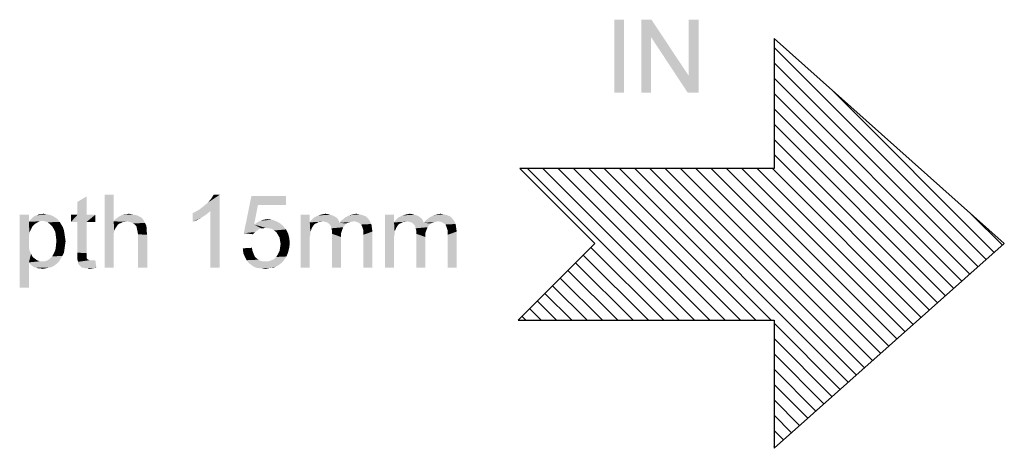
# Model space of a CAD drawing. Header units: millimetres. Extents: x 0 to 594, y 1 to 420.
# Tile 103 of 214: x 345 to 385, y 203 to 221. Entities that reach past the tile are written whole.
import ezdxf

# ---------------------------------------------------------------- set-up
doc = ezdxf.new("R2010")
doc.units = ezdxf.units.MM
doc.header["$LTSCALE"] = 32.67
doc.layers.add('61765N-2-A-2_DXF_TEXT', color=7, linetype='CONTINUOUS')
doc.layers.add('61765N-2-A-2DXF_CONTINUOUS_LINE', color=7, linetype='CONTINUOUS')

# ---------------------------------------------------------------- blocks, each defined once
blk = doc.blocks.new('IN00_BL32', base_point=(375.323, 211.813))
at = {"layer": '61765N-2-A-2DXF_CONTINUOUS_LINE', "color": 5, "linetype": 'Continuous'}
for p, q in [((385.323, 211.424), (375.849, 219.845)), ((375.849, 219.845), (375.849, 214.505)), ((384.576, 210.76), (375.849, 219.486)), ((384.242, 210.463), (375.849, 218.856)), ((383.908, 210.166), (375.849, 218.226)), ((383.575, 209.87), (375.849, 217.596)), ((384.909, 211.056), (378.292, 217.673)), ((383.241, 209.573), (375.849, 216.965)), ((382.907, 209.277), (375.849, 216.335)), ((382.574, 208.98), (375.849, 215.705)), ((382.24, 208.684), (375.849, 215.075)), ((365.399, 214.505), (368.481, 211.424)), ((375.849, 214.505), (365.399, 214.505)), ((371.945, 208.266), (365.705, 214.505)), ((372.575, 208.266), (366.336, 214.505)), ((373.205, 208.266), (366.966, 214.505)), ((373.835, 208.266), (367.596, 214.505)), ((374.465, 208.266), (368.226, 214.505)), ((375.096, 208.266), (368.856, 214.505)), ((375.726, 208.266), (369.487, 214.505)), ((378.904, 205.718), (370.117, 214.505)), ((379.237, 206.015), (370.747, 214.505)), ((379.571, 206.311), (371.377, 214.505)), ((379.905, 206.608), (372.007, 214.505)), ((380.238, 206.904), (372.638, 214.505)), ((380.572, 207.201), (373.268, 214.505)), ((380.906, 207.497), (373.898, 214.505)), ((381.239, 207.794), (374.528, 214.505)), ((381.573, 208.091), (375.158, 214.505)), ((381.906, 208.387), (375.789, 214.505)), ((385.243, 211.353), (383.964, 212.632)), ((368.481, 211.424), (365.323, 208.266)), ((371.314, 208.266), (368.319, 211.262)), ((375.849, 203.003), (385.323, 211.424)), ((370.054, 208.266), (367.688, 210.632)), ((370.684, 208.266), (368.003, 210.947)), ((369.424, 208.266), (367.373, 210.316)), ((368.794, 208.266), (367.058, 210.001)), ((368.163, 208.266), (366.743, 209.686)), ((366.903, 208.266), (366.113, 209.056)), ((367.533, 208.266), (366.428, 209.371)), ((366.273, 208.266), (365.798, 208.741)), ((365.323, 208.266), (375.849, 208.266)), ((365.643, 208.266), (365.483, 208.426)), ((375.849, 208.266), (375.849, 203.003)), ((378.57, 205.422), (375.849, 208.143)), ((378.237, 205.125), (375.849, 207.512)), ((377.903, 204.828), (375.849, 206.882)), ((377.569, 204.532), (375.849, 206.252)), ((377.236, 204.235), (375.849, 205.622)), ((376.902, 203.939), (375.849, 204.992)), ((376.568, 203.642), (375.849, 204.361)), ((376.235, 203.346), (375.849, 203.731)), ((375.901, 203.049), (375.849, 203.101))]:
    blk.add_line(p, q, dxfattribs=at)
at = {"layer": '61765N-2-A-2DXF_CONTINUOUS_LINE', "color": 2, "linetype": 'Continuous'}
for points in [[(369.677, 220.623), (369.277, 217.623), (369.277, 220.623)], [(369.277, 217.623), (369.677, 220.623), (369.677, 217.623)], [(370.81, 220.623), (370.788, 219.912), (370.388, 217.623)], [(370.81, 220.623), (370.388, 217.623), (370.388, 220.623)], [(370.788, 219.912), (370.81, 220.623), (372.343, 218.312)], [(372.299, 217.623), (372.343, 218.312), (372.743, 220.623)], [(372.299, 217.623), (372.743, 220.623), (372.743, 217.623)], [(372.743, 220.623), (372.343, 218.312), (372.343, 220.623)], [(370.388, 217.623), (370.788, 219.912), (370.788, 217.623)], [(372.343, 218.312), (372.299, 217.623), (370.788, 219.912)]]:
    blk.add_solid(points, dxfattribs=at)

msp = doc.modelspace()

# ---------------------------------------------------------------- linework, layer by layer
at = {"layer": '61765N-2-A-2_DXF_TEXT', "color": 2, "linetype": 'Continuous'}
for points in [[(347.1957, 212.6018), (347.1957, 213.1352), (347.5735, 213.3574)], [(347.1957, 212.6018), (347.5735, 213.3574), (347.5735, 212.6018)], [(348.6846, 213.4241), (348.6846, 212.3352), (348.3068, 210.4241)], [(348.6846, 213.4241), (348.3068, 210.4241), (348.3068, 213.4241)], [(352.2179, 212.8241), (352.329, 212.9129), (353.0401, 213.4241)], [(352.6624, 212.7574), (352.2179, 212.8241), (353.0401, 213.4241)], [(352.329, 212.9129), (352.4624, 213.0241), (353.0401, 213.4241)], [(352.4624, 213.0241), (352.5735, 213.1129), (353.0401, 213.4241)], [(352.5735, 213.1129), (352.6624, 213.2241), (353.0401, 213.4241)], [(352.6624, 213.2241), (352.729, 213.3129), (353.0401, 213.4241)], [(352.6624, 210.4241), (352.6624, 212.7574), (353.0401, 213.4241)], [(352.6624, 210.4241), (353.0401, 213.4241), (353.0401, 210.4241)], [(353.0401, 213.4241), (352.729, 213.3129), (352.7957, 213.4241)], [(354.6179, 213.0018), (354.0401, 211.8463), (354.3512, 213.3796)], [(354.3512, 213.3796), (355.7735, 213.3796), (354.6179, 213.0018)], [(354.6179, 213.0018), (355.7735, 213.3796), (355.7735, 213.0018)], [(351.929, 212.6685), (352.0624, 212.7352), (352.6624, 212.7574)], [(351.929, 212.6685), (352.6624, 212.7574), (352.5068, 212.6241)], [(352.5068, 212.6241), (351.929, 212.3129), (351.929, 212.6685)], [(352.6624, 212.7574), (352.0624, 212.7352), (352.2179, 212.8241)], [(354.6179, 213.0018), (354.4624, 212.2018), (354.0401, 211.8463)], [(345.1957, 212.6018), (345.1957, 212.3129), (344.8179, 209.6018)], [(345.1957, 212.6018), (344.8179, 209.6018), (344.8179, 212.6018)], [(345.1957, 212.3129), (345.2179, 211.8685), (344.8179, 209.6018)], [(345.7512, 212.3574), (345.1957, 212.3129), (345.2401, 212.3796)], [(345.7512, 212.3574), (345.6401, 212.3352), (345.1957, 212.3129)], [(345.1957, 212.3129), (345.6401, 212.3352), (345.5512, 212.2907)], [(345.1957, 212.3129), (345.5512, 212.2907), (345.4401, 212.2241)], [(345.1957, 212.3129), (345.4401, 212.2241), (345.3512, 212.1352)], [(345.1957, 212.3129), (345.3512, 212.1352), (345.2179, 211.8685)], [(346.3735, 212.4241), (345.2401, 212.3796), (345.3068, 212.4463)], [(345.7512, 212.3574), (345.2401, 212.3796), (346.3735, 212.4241)], [(346.2846, 212.4907), (345.3068, 212.4463), (345.3735, 212.5129)], [(345.3068, 212.4463), (346.2846, 212.4907), (346.3735, 212.4241)], [(346.1735, 212.5574), (345.3735, 212.5129), (345.4401, 212.5574)], [(345.3735, 212.5129), (346.1735, 212.5574), (346.2846, 212.4907)], [(345.4401, 212.5574), (345.529, 212.5796), (346.0624, 212.6018)], [(345.4401, 212.5574), (346.0624, 212.6018), (346.1735, 212.5574)], [(345.929, 212.6241), (346.0624, 212.6018), (345.529, 212.5796)], [(345.7068, 212.6241), (345.929, 212.6241), (345.529, 212.5796)], [(345.7068, 212.6241), (345.529, 212.5796), (345.6179, 212.6241)], [(345.7068, 212.6241), (345.7957, 212.6463), (345.929, 212.6241)], [(345.8624, 212.3352), (345.7512, 212.3574), (346.3735, 212.4241)], [(345.8624, 212.3352), (346.3735, 212.4241), (346.4624, 212.3129)], [(346.4624, 212.3129), (345.9735, 212.2907), (345.8624, 212.3352)], [(346.0624, 212.2241), (345.9735, 212.2907), (346.4624, 212.3129)], [(346.0624, 212.2241), (346.4624, 212.3129), (346.529, 212.2018)], [(347.5735, 212.6018), (347.929, 212.6018), (346.929, 212.3129)], [(347.1957, 212.6018), (347.5735, 212.6018), (346.929, 212.3129)], [(347.1957, 212.6018), (346.929, 212.3129), (346.929, 212.6018)], [(347.1957, 212.3129), (346.929, 212.3129), (347.929, 212.6018)], [(347.5735, 212.3129), (347.1957, 212.3129), (347.929, 212.6018)], [(347.5735, 212.3129), (347.1957, 211.0463), (347.1957, 212.3129)], [(347.1957, 211.0463), (347.5735, 212.3129), (347.5735, 211.0241)], [(347.5735, 212.3129), (347.929, 212.6018), (347.929, 212.3129)], [(348.6846, 212.3352), (348.7068, 211.9352), (348.3068, 210.4241)], [(349.929, 212.3574), (348.6846, 212.3352), (348.729, 212.4018)], [(349.2401, 212.3352), (348.6846, 212.3352), (349.929, 212.3574)], [(348.6846, 212.3352), (349.2401, 212.3352), (349.0846, 212.3129)], [(348.6846, 212.3352), (349.0846, 212.3129), (348.929, 212.2463)], [(348.6846, 212.3352), (348.929, 212.2463), (348.8624, 212.2018)], [(348.6846, 212.3352), (348.8624, 212.2018), (348.729, 212.0018)], [(348.6846, 212.3352), (348.729, 212.0018), (348.7068, 211.9352)], [(349.8846, 212.4241), (348.729, 212.4018), (348.8179, 212.4685)], [(348.729, 212.4018), (349.8846, 212.4241), (349.929, 212.3574)], [(349.8179, 212.4907), (348.8179, 212.4685), (348.8846, 212.5129)], [(348.8179, 212.4685), (349.8179, 212.4907), (349.8846, 212.4241)], [(349.729, 212.5352), (348.8846, 212.5129), (348.9512, 212.5574)], [(348.8846, 212.5129), (349.729, 212.5352), (349.8179, 212.4907)], [(349.0846, 212.3129), (348.9957, 212.2685), (348.929, 212.2463)], [(349.529, 212.6018), (349.6401, 212.5796), (348.9512, 212.5574)], [(349.529, 212.6018), (348.9512, 212.5574), (349.0401, 212.6018)], [(348.9512, 212.5574), (349.6401, 212.5796), (349.729, 212.5352)], [(349.2179, 212.6241), (349.4179, 212.6241), (349.0401, 212.6018)], [(349.2179, 212.6241), (349.0401, 212.6018), (349.129, 212.6241)], [(349.0401, 212.6018), (349.4179, 212.6241), (349.529, 212.6018)], [(349.0846, 212.3129), (349.2401, 212.3352), (349.1512, 212.3129)], [(349.2179, 212.6241), (349.3068, 212.6463), (349.4179, 212.6241)], [(349.329, 212.3129), (349.2401, 212.3352), (349.929, 212.3574)], [(349.4179, 212.2907), (349.329, 212.3129), (349.929, 212.3574)], [(349.4179, 212.2907), (349.929, 212.3574), (349.9735, 212.2685)], [(349.9735, 212.2685), (349.4846, 212.2463), (349.4179, 212.2907)], [(349.5512, 212.2018), (349.4846, 212.2463), (349.9735, 212.2685)], [(349.5512, 212.2018), (349.9735, 212.2685), (350.0179, 212.1796)], [(352.5068, 212.6241), (352.3068, 212.4907), (351.929, 212.3129)], [(352.3068, 212.4907), (352.1068, 212.3796), (351.929, 212.3129)], [(355.5068, 212.2685), (354.4624, 212.2018), (354.5957, 212.2907)], [(354.4624, 212.2018), (355.5068, 212.2685), (355.6624, 212.1352)], [(355.3735, 212.3352), (354.5957, 212.2907), (354.729, 212.3574)], [(354.5957, 212.2907), (355.3735, 212.3352), (355.5068, 212.2685)], [(355.1957, 212.4018), (354.729, 212.3574), (354.8624, 212.4018)], [(354.729, 212.3574), (355.1957, 212.4018), (355.3735, 212.3352)], [(354.8624, 212.4018), (355.0179, 212.4241), (355.1957, 212.4018)], [(356.7512, 212.6018), (356.7512, 212.2907), (356.3735, 210.4241)], [(356.7512, 212.6018), (356.3735, 210.4241), (356.3735, 212.6018)], [(356.7512, 212.2907), (356.7735, 211.9129), (356.3735, 210.4241)], [(357.2846, 212.3352), (356.7512, 212.2907), (356.7957, 212.3574)], [(357.2846, 212.3352), (357.129, 212.3129), (356.7512, 212.2907)], [(356.7512, 212.2907), (357.129, 212.3129), (357.0624, 212.2685)], [(356.7512, 212.2907), (357.0624, 212.2685), (356.9957, 212.2463)], [(356.7512, 212.2907), (356.9957, 212.2463), (356.929, 212.2018)], [(356.7512, 212.2907), (356.929, 212.2018), (356.8846, 212.1352)], [(356.7512, 212.2907), (356.8846, 212.1352), (356.8401, 212.0685)], [(356.7512, 212.2907), (356.8401, 212.0685), (356.7735, 211.9129)], [(357.9068, 212.4241), (356.7957, 212.3574), (356.8624, 212.4241)], [(357.2846, 212.3352), (356.7957, 212.3574), (357.9068, 212.4241)], [(357.8401, 212.4907), (356.8624, 212.4241), (356.929, 212.4907)], [(356.8624, 212.4241), (357.8401, 212.4907), (357.9068, 212.4241)], [(357.7735, 212.5352), (356.929, 212.4907), (357.0179, 212.5352)], [(356.929, 212.4907), (357.7735, 212.5352), (357.8401, 212.4907)], [(357.6846, 212.5796), (357.0179, 212.5352), (357.1068, 212.5796)], [(357.0179, 212.5352), (357.6846, 212.5796), (357.7735, 212.5352)], [(357.5957, 212.6018), (357.1068, 212.5796), (357.1957, 212.6018)], [(357.1068, 212.5796), (357.5957, 212.6018), (357.6846, 212.5796)], [(357.129, 212.3129), (357.2846, 212.3352), (357.1957, 212.3129)], [(357.5068, 212.6241), (357.1957, 212.6018), (357.2846, 212.6241)], [(357.1957, 212.6018), (357.5068, 212.6241), (357.5957, 212.6018)], [(357.2846, 212.6241), (357.3957, 212.6463), (357.5068, 212.6241)], [(357.2846, 212.3352), (357.9068, 212.4241), (357.9512, 212.3352)], [(357.9512, 212.3352), (357.3735, 212.3129), (357.2846, 212.3352)], [(357.4624, 212.2907), (357.3735, 212.3129), (357.9512, 212.3352)], [(357.4624, 212.2907), (357.9512, 212.3352), (357.9735, 212.2685)], [(357.9735, 212.2685), (357.529, 212.2463), (357.4624, 212.2907)], [(358.2624, 212.2463), (357.529, 212.2463), (357.9735, 212.2685)], [(358.2624, 212.2463), (357.5735, 212.2018), (357.529, 212.2463)], [(357.5735, 212.2018), (358.2624, 212.2463), (358.1957, 212.1796)], [(358.5735, 212.3352), (357.9735, 212.2685), (358.0401, 212.3574)], [(358.5735, 212.3352), (358.4624, 212.3129), (357.9735, 212.2685)], [(358.4624, 212.3129), (358.3512, 212.2907), (357.9735, 212.2685)], [(357.9735, 212.2685), (358.3512, 212.2907), (358.2624, 212.2463)], [(358.0401, 212.3574), (358.129, 212.4241), (359.1512, 212.4463)], [(358.0401, 212.3574), (359.1512, 212.4463), (359.2179, 212.3574)], [(358.0401, 212.3574), (359.2179, 212.3574), (358.5735, 212.3352)], [(359.1512, 212.4463), (358.129, 212.4241), (358.1957, 212.4907)], [(359.0624, 212.5352), (358.1957, 212.4907), (358.2846, 212.5352)], [(358.1957, 212.4907), (359.0624, 212.5352), (359.1512, 212.4463)], [(358.9512, 212.5796), (358.2846, 212.5352), (358.3735, 212.5796)], [(358.2846, 212.5352), (358.9512, 212.5796), (359.0624, 212.5352)], [(358.3735, 212.5796), (358.4624, 212.6018), (358.7957, 212.6241)], [(358.3735, 212.5796), (358.7957, 212.6241), (358.9512, 212.5796)], [(358.7957, 212.6241), (358.4624, 212.6018), (358.5512, 212.6241)], [(358.5512, 212.6241), (358.6624, 212.6463), (358.7957, 212.6241)], [(358.6846, 212.3129), (358.5735, 212.3352), (359.2179, 212.3574)], [(358.7735, 212.2685), (358.6846, 212.3129), (359.2179, 212.3574)], [(358.7735, 212.2685), (359.2179, 212.3574), (359.2846, 212.2241)], [(359.2846, 212.2241), (358.8624, 212.2018), (358.7735, 212.2685)], [(360.2179, 212.6018), (360.2179, 212.2907), (359.8401, 210.4241)], [(360.2179, 212.6018), (359.8401, 210.4241), (359.8401, 212.6018)], [(360.2179, 212.2907), (360.2401, 211.9129), (359.8401, 210.4241)], [(360.7512, 212.3352), (360.2179, 212.2907), (360.2624, 212.3574)], [(360.7512, 212.3352), (360.5957, 212.3129), (360.2179, 212.2907)], [(360.2179, 212.2907), (360.5957, 212.3129), (360.529, 212.2685)], [(360.2179, 212.2907), (360.529, 212.2685), (360.4624, 212.2463)], [(360.2179, 212.2907), (360.4624, 212.2463), (360.3957, 212.2018)], [(360.2179, 212.2907), (360.3957, 212.2018), (360.3512, 212.1352)], [(360.2179, 212.2907), (360.3512, 212.1352), (360.3068, 212.0685)], [(360.2179, 212.2907), (360.3068, 212.0685), (360.2401, 211.9129)], [(361.3735, 212.4241), (360.2624, 212.3574), (360.329, 212.4241)], [(360.7512, 212.3352), (360.2624, 212.3574), (361.3735, 212.4241)], [(361.3068, 212.4907), (360.329, 212.4241), (360.3957, 212.4907)], [(360.329, 212.4241), (361.3068, 212.4907), (361.3735, 212.4241)], [(361.2401, 212.5352), (360.3957, 212.4907), (360.4846, 212.5352)], [(360.3957, 212.4907), (361.2401, 212.5352), (361.3068, 212.4907)], [(361.1512, 212.5796), (360.4846, 212.5352), (360.5735, 212.5796)], [(360.4846, 212.5352), (361.1512, 212.5796), (361.2401, 212.5352)], [(361.0624, 212.6018), (360.5735, 212.5796), (360.6624, 212.6018)], [(360.5735, 212.5796), (361.0624, 212.6018), (361.1512, 212.5796)], [(360.5957, 212.3129), (360.7512, 212.3352), (360.6624, 212.3129)], [(360.9735, 212.6241), (360.6624, 212.6018), (360.7512, 212.6241)], [(360.6624, 212.6018), (360.9735, 212.6241), (361.0624, 212.6018)], [(360.7512, 212.6241), (360.8624, 212.6463), (360.9735, 212.6241)], [(360.7512, 212.3352), (361.3735, 212.4241), (361.4179, 212.3352)], [(361.4179, 212.3352), (360.8401, 212.3129), (360.7512, 212.3352)], [(360.929, 212.2907), (360.8401, 212.3129), (361.4179, 212.3352)], [(360.929, 212.2907), (361.4179, 212.3352), (361.4401, 212.2685)], [(361.4401, 212.2685), (360.9957, 212.2463), (360.929, 212.2907)], [(361.729, 212.2463), (360.9957, 212.2463), (361.4401, 212.2685)], [(361.729, 212.2463), (361.0401, 212.2018), (360.9957, 212.2463)], [(361.0401, 212.2018), (361.729, 212.2463), (361.6624, 212.1796)], [(362.0401, 212.3352), (361.4401, 212.2685), (361.5068, 212.3574)], [(362.0401, 212.3352), (361.929, 212.3129), (361.4401, 212.2685)], [(361.929, 212.3129), (361.8179, 212.2907), (361.4401, 212.2685)], [(361.4401, 212.2685), (361.8179, 212.2907), (361.729, 212.2463)], [(361.5068, 212.3574), (361.5957, 212.4241), (362.6179, 212.4463)], [(361.5068, 212.3574), (362.6179, 212.4463), (362.6846, 212.3574)], [(361.5068, 212.3574), (362.6846, 212.3574), (362.0401, 212.3352)], [(362.6179, 212.4463), (361.5957, 212.4241), (361.6624, 212.4907)], [(362.529, 212.5352), (361.6624, 212.4907), (361.7512, 212.5352)], [(361.6624, 212.4907), (362.529, 212.5352), (362.6179, 212.4463)], [(362.4179, 212.5796), (361.7512, 212.5352), (361.8401, 212.5796)], [(361.7512, 212.5352), (362.4179, 212.5796), (362.529, 212.5352)], [(361.8401, 212.5796), (361.929, 212.6018), (362.2624, 212.6241)], [(361.8401, 212.5796), (362.2624, 212.6241), (362.4179, 212.5796)], [(362.2624, 212.6241), (361.929, 212.6018), (362.0179, 212.6241)], [(362.0179, 212.6241), (362.129, 212.6463), (362.2624, 212.6241)], [(362.1512, 212.3129), (362.0401, 212.3352), (362.6846, 212.3574)], [(362.2401, 212.2685), (362.1512, 212.3129), (362.6846, 212.3574)], [(362.2401, 212.2685), (362.6846, 212.3574), (362.7512, 212.2241)], [(362.7512, 212.2241), (362.329, 212.2018), (362.2401, 212.2685)], [(345.2179, 211.8685), (345.1957, 211.6907), (344.8179, 209.6018)], [(345.3512, 212.1352), (345.2846, 212.0018), (345.2179, 211.8685)], [(346.529, 212.2018), (346.1512, 212.1352), (346.0624, 212.2241)], [(346.1512, 212.1352), (346.529, 212.2018), (346.5957, 212.0907)], [(346.5957, 212.0907), (346.2179, 212.0241), (346.1512, 212.1352)], [(346.2179, 212.0241), (346.5957, 212.0907), (346.6401, 211.9574)], [(346.6401, 211.9574), (346.2846, 211.8907), (346.2179, 212.0241)], [(346.2846, 211.8907), (346.6401, 211.9574), (346.6624, 211.8241)], [(346.6624, 211.8241), (346.3068, 211.7129), (346.2846, 211.8907)], [(348.7068, 211.9352), (348.6846, 211.8241), (348.3068, 210.4241)], [(348.8624, 212.2018), (348.7735, 212.0685), (348.729, 212.0018)], [(348.8624, 212.2018), (348.8179, 212.1352), (348.7735, 212.0685)], [(350.0179, 212.1796), (349.6179, 212.1352), (349.5512, 212.2018)], [(349.6179, 212.1352), (350.0179, 212.1796), (350.0401, 212.0685)], [(350.0401, 212.0685), (349.6401, 212.0241), (349.6179, 212.1352)], [(349.6624, 211.9352), (349.6401, 212.0241), (350.0401, 212.0685)], [(349.6624, 211.9352), (350.0401, 212.0685), (350.0401, 211.9352)], [(350.0401, 211.9352), (349.6846, 211.8018), (349.6624, 211.9352)], [(349.6846, 211.8018), (350.0401, 211.9352), (350.0624, 211.7796)], [(354.4624, 212.2018), (354.7512, 212.0463), (354.0401, 211.8463)], [(354.7512, 212.0463), (354.6846, 212.0241), (354.0401, 211.8463)], [(354.6846, 212.0241), (354.6179, 211.9796), (354.0401, 211.8463)], [(354.6179, 211.9796), (354.5068, 211.8907), (354.0401, 211.8463)], [(354.0401, 211.8463), (354.5068, 211.8907), (354.4179, 211.8018)], [(354.4624, 212.2018), (355.6624, 212.1352), (354.929, 212.0685)], [(354.4624, 212.2018), (354.929, 212.0685), (354.7512, 212.0463)], [(354.7512, 212.0463), (354.929, 212.0685), (354.8401, 212.0463)], [(355.0624, 212.0463), (354.929, 212.0685), (355.6624, 212.1352)], [(355.1957, 212.0241), (355.0624, 212.0463), (355.6624, 212.1352)], [(355.1957, 212.0241), (355.6624, 212.1352), (355.7735, 212.0018)], [(355.7735, 212.0018), (355.2846, 211.9574), (355.1957, 212.0241)], [(355.3735, 211.8907), (355.2846, 211.9574), (355.7735, 212.0018)], [(355.3735, 211.8907), (355.7735, 212.0018), (355.8624, 211.8241)], [(355.8624, 211.8241), (355.4401, 211.7796), (355.3735, 211.8907)], [(356.7735, 211.9129), (356.7735, 211.8018), (356.3735, 210.4241)], [(356.8401, 212.0685), (356.8179, 212.0018), (356.7735, 211.9129)], [(358.1957, 212.1796), (357.6179, 212.1352), (357.5735, 212.2018)], [(357.6179, 212.1352), (358.1957, 212.1796), (358.129, 212.0907)], [(358.129, 212.0907), (357.6401, 212.0463), (357.6179, 212.1352)], [(357.6401, 212.0463), (358.129, 212.0907), (358.0846, 211.9796)], [(358.0846, 211.9796), (357.6624, 211.9574), (357.6401, 212.0463)], [(357.6624, 211.9574), (358.0846, 211.9796), (358.0401, 211.8463)], [(358.0401, 211.8463), (357.6624, 211.8241), (357.6624, 211.9574)], [(357.6624, 211.8241), (358.0401, 211.8463), (358.0401, 211.6907)], [(358.9068, 212.1129), (358.8624, 212.2018), (359.2846, 212.2241)], [(358.9068, 212.1129), (359.2846, 212.2241), (359.3068, 212.0685)], [(359.3068, 212.0685), (358.929, 212.0463), (358.9068, 212.1129)], [(358.9512, 211.9796), (358.929, 212.0463), (359.3068, 212.0685)], [(358.9512, 211.9796), (359.3068, 212.0685), (359.329, 211.9129)], [(359.329, 211.9129), (358.9512, 211.8907), (358.9512, 211.9796)], [(358.9512, 211.7796), (358.9512, 211.8907), (359.329, 211.9129)], [(358.9512, 210.4241), (358.9512, 211.7796), (359.329, 211.9129)], [(358.9512, 210.4241), (359.329, 211.9129), (359.329, 210.4241)], [(360.2401, 211.9129), (360.2401, 211.8018), (359.8401, 210.4241)], [(360.3068, 212.0685), (360.2846, 212.0018), (360.2401, 211.9129)], [(361.6624, 212.1796), (361.0846, 212.1352), (361.0401, 212.2018)], [(361.0846, 212.1352), (361.6624, 212.1796), (361.5957, 212.0907)], [(361.5957, 212.0907), (361.1068, 212.0463), (361.0846, 212.1352)], [(361.1068, 212.0463), (361.5957, 212.0907), (361.5512, 211.9796)], [(361.5512, 211.9796), (361.129, 211.9574), (361.1068, 212.0463)], [(361.129, 211.9574), (361.5512, 211.9796), (361.5068, 211.8463)], [(361.5068, 211.8463), (361.129, 211.8241), (361.129, 211.9574)], [(361.129, 211.8241), (361.5068, 211.8463), (361.5068, 211.6907)], [(362.3735, 212.1129), (362.329, 212.2018), (362.7512, 212.2241)], [(362.3735, 212.1129), (362.7512, 212.2241), (362.7735, 212.0685)], [(362.7735, 212.0685), (362.3957, 212.0463), (362.3735, 212.1129)], [(362.4179, 211.9796), (362.3957, 212.0463), (362.7735, 212.0685)], [(362.4179, 211.9796), (362.7735, 212.0685), (362.7957, 211.9129)], [(362.7957, 211.9129), (362.4179, 211.8907), (362.4179, 211.9796)], [(362.4179, 211.7796), (362.4179, 211.8907), (362.7957, 211.9129)], [(362.4179, 210.4241), (362.4179, 211.7796), (362.7957, 211.9129)], [(362.4179, 210.4241), (362.7957, 211.9129), (362.7957, 210.4241)], [(345.1957, 211.6907), (345.1957, 211.4907), (344.8179, 209.6018)], [(345.1957, 211.4907), (345.1957, 211.2907), (344.8179, 209.6018)], [(346.3068, 211.7129), (346.6624, 211.8241), (346.6846, 211.6685)], [(346.6846, 211.6685), (346.329, 211.5352), (346.3068, 211.7129)], [(346.7068, 211.5129), (346.3068, 211.3129), (346.329, 211.5352)], [(346.7068, 211.5129), (346.6846, 211.3574), (346.3068, 211.3129)], [(346.329, 211.5352), (346.6846, 211.6685), (346.7068, 211.5129)], [(348.6846, 211.8241), (348.6846, 211.7352), (348.3068, 210.4241)], [(348.6846, 211.7352), (348.6846, 211.6018), (348.3068, 210.4241)], [(348.3068, 210.4241), (348.6846, 211.6018), (348.6846, 210.4241)], [(350.0624, 211.7796), (349.6846, 210.4241), (349.6846, 211.8018)], [(349.6846, 210.4241), (350.0624, 211.7796), (350.0624, 210.4241)], [(355.5068, 211.6685), (355.4401, 211.7796), (355.8624, 211.8241)], [(355.5068, 211.6685), (355.8624, 211.8241), (355.9068, 211.6463)], [(355.9068, 211.6463), (355.529, 211.5352), (355.5068, 211.6685)], [(355.529, 211.5352), (355.9068, 211.6463), (355.929, 211.4463)], [(355.929, 211.4463), (355.5512, 211.4018), (355.529, 211.5352)], [(355.529, 211.2463), (355.5512, 211.4018), (355.929, 211.4463)], [(355.529, 211.2463), (355.929, 211.4463), (355.9068, 211.2463)], [(356.7735, 211.8018), (356.7512, 211.6907), (356.3735, 210.4241)], [(356.7512, 211.6907), (356.7512, 211.5352), (356.3735, 210.4241)], [(356.3735, 210.4241), (356.7512, 211.5352), (356.7512, 210.4241)], [(358.0401, 211.6907), (357.6624, 210.4241), (357.6624, 211.8241)], [(357.6624, 210.4241), (358.0401, 211.6907), (358.0401, 210.4241)], [(360.2401, 211.8018), (360.2179, 211.6907), (359.8401, 210.4241)], [(360.2179, 211.6907), (360.2179, 211.5352), (359.8401, 210.4241)], [(359.8401, 210.4241), (360.2179, 211.5352), (360.2179, 210.4241)], [(361.5068, 211.6907), (361.129, 210.4241), (361.129, 211.8241)], [(361.129, 210.4241), (361.5068, 211.6907), (361.5068, 210.4241)], [(345.1957, 211.2907), (345.2179, 211.1352), (344.8179, 209.6018)], [(345.2179, 211.1352), (345.2846, 211.0018), (344.8179, 209.6018)], [(346.6401, 211.0463), (346.2179, 211.0018), (346.2846, 211.1574)], [(346.2179, 211.0018), (346.6401, 211.0463), (346.5735, 210.9129)], [(346.6624, 211.2018), (346.2846, 211.1574), (346.3068, 211.3129)], [(346.2846, 211.1574), (346.6624, 211.2018), (346.6401, 211.0463)], [(346.3068, 211.3129), (346.6846, 211.3574), (346.6624, 211.2018)], [(347.5735, 211.0241), (347.1957, 210.8907), (347.1957, 211.0463)], [(353.9957, 211.2241), (354.3735, 211.2463), (354.3957, 211.1129)], [(354.3957, 211.1129), (354.0179, 211.0241), (353.9957, 211.2241)], [(354.0179, 211.0241), (354.3957, 211.1129), (354.4401, 211.0018)], [(355.8624, 211.0685), (355.4401, 210.9796), (355.5068, 211.1129)], [(355.4401, 210.9796), (355.8624, 211.0685), (355.7957, 210.8907)], [(355.9068, 211.2463), (355.5068, 211.1129), (355.529, 211.2463)], [(355.5068, 211.1129), (355.9068, 211.2463), (355.8624, 211.0685)], [(345.2846, 211.0018), (345.1957, 210.6463), (344.8179, 209.6018)], [(344.8179, 209.6018), (345.1957, 210.6463), (345.1957, 209.6018)], [(345.2846, 211.0018), (345.3512, 210.8685), (345.1957, 210.6463)], [(345.3512, 210.8685), (345.4401, 210.8018), (345.1957, 210.6463)], [(345.4401, 210.8018), (345.529, 210.7352), (345.1957, 210.6463)], [(345.529, 210.7352), (345.6401, 210.6907), (345.1957, 210.6463)], [(345.1957, 210.6463), (346.4401, 210.6907), (346.329, 210.5796)], [(345.8624, 210.6907), (346.4401, 210.6907), (345.1957, 210.6463)], [(345.7512, 210.6907), (345.8624, 210.6907), (345.1957, 210.6463)], [(345.6401, 210.6907), (345.7512, 210.6907), (345.1957, 210.6463)], [(346.329, 210.5796), (345.2846, 210.5352), (345.1957, 210.6463)], [(345.8624, 210.6907), (345.9735, 210.7352), (346.5068, 210.8018)], [(345.8624, 210.6907), (346.5068, 210.8018), (346.4401, 210.6907)], [(346.5068, 210.8018), (345.9735, 210.7352), (346.0624, 210.8018)], [(346.0624, 210.8018), (346.1512, 210.8907), (346.5735, 210.9129)], [(346.0624, 210.8018), (346.5735, 210.9129), (346.5068, 210.8018)], [(346.5735, 210.9129), (346.1512, 210.8907), (346.2179, 211.0018)], [(347.5735, 211.0241), (347.5735, 210.9574), (347.1957, 210.8907)], [(347.1957, 210.8907), (347.5735, 210.9574), (347.5735, 210.8907)], [(347.5735, 210.8907), (347.5735, 210.8463), (347.1957, 210.7574)], [(347.5735, 210.8907), (347.1957, 210.7574), (347.1957, 210.8907)], [(347.5735, 210.8463), (347.5735, 210.8241), (347.1957, 210.7574)], [(347.5735, 210.8241), (347.5957, 210.7796), (347.1957, 210.7574)], [(347.1957, 210.7574), (347.5957, 210.7796), (347.6401, 210.7574)], [(347.6401, 210.7574), (347.2179, 210.6685), (347.1957, 210.7574)], [(347.6401, 210.7574), (347.6846, 210.7352), (347.2179, 210.6685)], [(347.8401, 210.7352), (347.929, 210.7352), (347.2179, 210.6685)], [(347.7735, 210.7352), (347.8401, 210.7352), (347.2179, 210.6685)], [(347.6846, 210.7352), (347.7735, 210.7352), (347.2179, 210.6685)], [(347.2179, 210.6018), (347.2179, 210.6685), (347.929, 210.7352)], [(347.2846, 210.5129), (347.2179, 210.6018), (347.929, 210.7352)], [(347.3735, 210.4241), (347.2846, 210.5129), (347.929, 210.7352)], [(347.4401, 210.4241), (347.3735, 210.4241), (347.929, 210.7352)], [(347.4401, 210.4241), (347.929, 210.7352), (347.9735, 210.4241)], [(354.4401, 211.0018), (354.0846, 210.8685), (354.0179, 211.0241)], [(354.4401, 211.0018), (354.4846, 210.8907), (354.0846, 210.8685)], [(354.0846, 210.8685), (354.4846, 210.8907), (354.5512, 210.8241)], [(354.5512, 210.8241), (354.1512, 210.7352), (354.0846, 210.8685)], [(354.5512, 210.8241), (354.6401, 210.7574), (354.1512, 210.7352)], [(354.1512, 210.7352), (354.6401, 210.7574), (354.7068, 210.7129)], [(354.7068, 210.7129), (354.2624, 210.6018), (354.1512, 210.7352)], [(354.7068, 210.7129), (354.8179, 210.6907), (354.2624, 210.6018)], [(355.0624, 210.6907), (355.6179, 210.6463), (354.2624, 210.6018)], [(354.929, 210.6907), (355.0624, 210.6907), (354.2624, 210.6018)], [(354.8179, 210.6907), (354.929, 210.6907), (354.2624, 210.6018)], [(354.2624, 210.6018), (355.6179, 210.6463), (355.529, 210.5796)], [(355.6846, 210.7352), (355.0624, 210.6907), (355.1735, 210.7352)], [(355.0624, 210.6907), (355.6846, 210.7352), (355.6179, 210.6463)], [(355.1735, 210.7352), (355.2846, 210.7796), (355.7957, 210.8907)], [(355.1735, 210.7352), (355.7957, 210.8907), (355.6846, 210.7352)], [(355.2846, 210.7796), (355.3735, 210.8685), (355.7957, 210.8907)], [(355.7957, 210.8907), (355.3735, 210.8685), (355.4401, 210.9796)], [(345.2846, 210.5352), (346.329, 210.5796), (346.2401, 210.5129)], [(346.2401, 210.5129), (345.4179, 210.4463), (345.2846, 210.5352)], [(345.4179, 210.4463), (346.2401, 210.5129), (346.1068, 210.4463)], [(346.1068, 210.4463), (345.5068, 210.4241), (345.4179, 210.4463)], [(345.5068, 210.4241), (346.1068, 210.4463), (345.9957, 210.4241)], [(345.9957, 210.4241), (345.5735, 210.4018), (345.5068, 210.4241)], [(345.6624, 210.4018), (345.5735, 210.4018), (345.9957, 210.4241)], [(345.6624, 210.4018), (345.9957, 210.4241), (345.8846, 210.4018)], [(345.8846, 210.4018), (345.7512, 210.3796), (345.6624, 210.4018)], [(347.9735, 210.4241), (347.5068, 210.4018), (347.4401, 210.4241)], [(347.5957, 210.4018), (347.5068, 210.4018), (347.9735, 210.4241)], [(347.5957, 210.4018), (347.9735, 210.4241), (347.8179, 210.4018)], [(347.8179, 210.4018), (347.6846, 210.3796), (347.5957, 210.4018)], [(355.529, 210.5796), (354.4179, 210.4907), (354.2624, 210.6018)], [(355.529, 210.5796), (355.4401, 210.5129), (354.4179, 210.4907)], [(354.4179, 210.4907), (355.4401, 210.5129), (355.3512, 210.4685)], [(355.3512, 210.4685), (354.5512, 210.4241), (354.4179, 210.4907)], [(355.1512, 210.4241), (354.5512, 210.4241), (355.3512, 210.4685)], [(355.1512, 210.4241), (354.729, 210.4018), (354.5512, 210.4241)], [(354.729, 210.4018), (355.1512, 210.4241), (355.0401, 210.4018)], [(355.0401, 210.4018), (354.929, 210.3796), (354.729, 210.4018)], [(355.1512, 210.4241), (355.3512, 210.4685), (355.2624, 210.4241)]]:
    msp.add_solid(points, dxfattribs=at)

# ---------------------------------------------------------------- block references
at = {"layer": '61765N-2-A-2DXF_CONTINUOUS_LINE', "color": 2, "linetype": 'Continuous'}
msp.add_blockref('IN00_BL32', (375.3227, 211.8129), dxfattribs=at)

doc.saveas('drawing.dxf')
